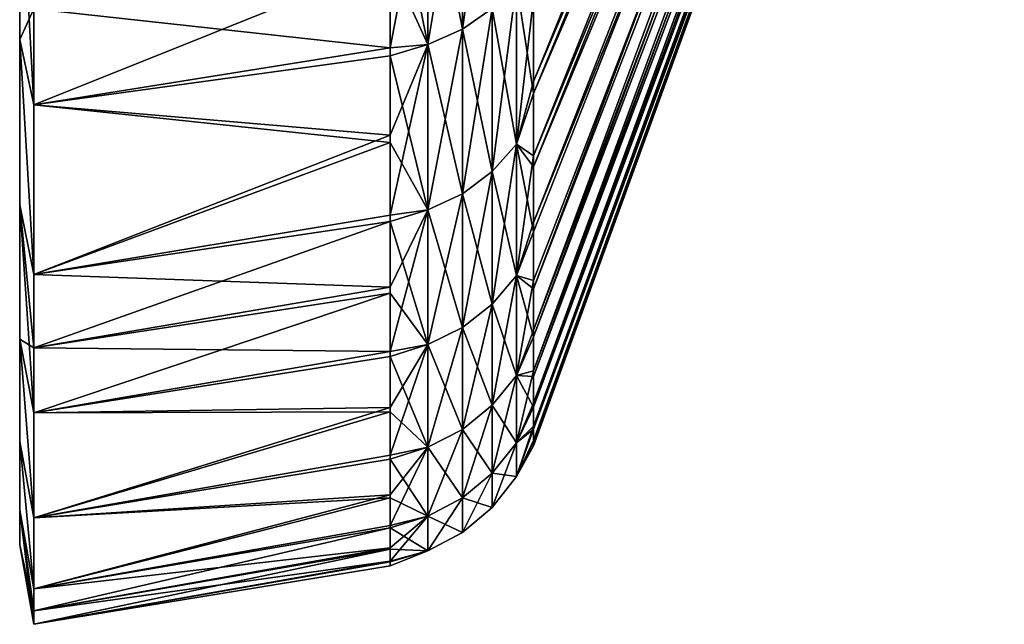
# Model space of a CAD drawing. Header units: metres. Extents: x -82 to 67, y -109 to 109.
# Tile 1 of 216: x -82.02 to -71.49, y -108.95 to -102.48. Entities that reach past the tile are written whole.
import ezdxf

# ---------------------------------------------------------------- set-up
doc = ezdxf.new("R2010")
doc.units = ezdxf.units.M
doc.layers.add('solid_21_382_010_XXX', color=7, linetype='CONTINUOUS')

msp = doc.modelspace()

# ---------------------------------------------------------------- linework, layer by layer
at = {"layer": 'solid_21_382_010_XXX'}
for points in [[(-76.52507, -103.143326, -24.168358), (-71.488861, -91.344063, -31.437155), (-71.488861, -90.80587, -30.474028)], [(-76.52507, -102.261353, -22.693493), (-76.52507, -103.143326, -24.168358), (-71.488861, -90.80587, -30.474028)], [(-76.52507, -103.272507, -53.798775), (-71.488861, -91.044121, -47.317902), (-71.488861, -91.554855, -46.339935)], [(-76.52507, -103.272507, -53.798775), (-76.52507, -102.403427, -55.281273), (-71.488861, -91.044121, -47.317902)], [(-76.52507, -103.940956, -25.690493), (-71.488861, -91.817505, -32.433704), (-71.488861, -91.344063, -31.437155)], [(-76.52507, -103.143326, -24.168358), (-76.52507, -103.940956, -25.690493), (-71.488861, -91.344063, -31.437155)], [(-76.52507, -104.056831, -52.269741), (-71.488861, -91.554855, -46.339935), (-71.488861, -91.999924, -45.330395)], [(-76.52507, -104.056831, -52.269741), (-76.52507, -103.272507, -53.798775), (-71.488861, -91.554855, -46.339935)], [(-76.52507, -104.651711, -27.255077), (-71.488861, -92.224129, -33.459335), (-71.488861, -91.817505, -32.433704)], [(-76.52507, -103.940956, -25.690493), (-76.52507, -104.651711, -27.255077), (-71.488861, -91.817505, -32.433704)], [(-76.52507, -105.361557, -49.091576), (-71.488861, -91.999924, -45.330395), (-71.488861, -92.377373, -44.293674)], [(-76.52507, -104.753914, -50.699017), (-76.52507, -104.056831, -52.269741), (-71.488861, -91.999924, -45.330395)], [(-76.52507, -105.361557, -49.091576), (-76.52507, -104.753914, -50.699017), (-71.488861, -91.999924, -45.330395)], [(-76.52507, -105.803886, -30.491673), (-71.488861, -92.562172, -34.509567), (-71.488861, -92.224129, -33.459335)], [(-76.52507, -105.273346, -28.857162), (-76.52507, -105.803886, -30.491673), (-71.488861, -92.224129, -33.459335)], [(-76.52507, -104.651711, -27.255077), (-76.52507, -105.273346, -28.857162), (-71.488861, -92.224129, -33.459335)], [(-76.52507, -105.877831, -47.452499), (-71.488861, -92.377373, -44.293674), (-71.488861, -92.685577, -43.234299)], [(-76.52507, -105.877831, -47.452499), (-76.52507, -105.361557, -49.091576), (-71.488861, -92.377373, -44.293674)], [(-76.52507, -106.241661, -32.153435), (-71.488861, -92.830147, -35.579823), (-71.488861, -92.562172, -34.509567)], [(-76.52507, -105.803886, -30.491673), (-76.52507, -106.241661, -32.153435), (-71.488861, -92.562172, -34.509567)], [(-76.52507, -106.301094, -45.786983), (-71.488861, -92.685577, -43.234299), (-71.488861, -92.92318, -42.156891)], [(-76.52507, -106.301094, -45.786983), (-76.52507, -105.877831, -47.452499), (-71.488861, -92.685577, -43.234299)], [(-76.52507, -106.585274, -33.837193), (-71.488861, -93.026894, -36.665436), (-71.488861, -92.830147, -35.579823)], [(-76.52507, -106.241661, -32.153435), (-76.52507, -106.585274, -33.837193), (-71.488861, -92.830147, -35.579823)], [(-76.52507, -106.63002, -44.100296), (-71.488861, -92.92318, -42.156891), (-71.488861, -93.089142, -41.066151)], [(-76.52507, -106.63002, -44.100296), (-76.52507, -106.301094, -45.786983), (-71.488861, -92.92318, -42.156891)], [(-76.52507, -106.833649, -35.537605), (-71.488861, -93.15155, -37.761665), (-71.488861, -93.026894, -36.665436)], [(-76.52507, -106.585274, -33.837193), (-76.52507, -106.833649, -35.537605), (-71.488861, -93.026894, -36.665436)], [(-76.52507, -106.863556, -42.397781), (-71.488861, -93.089142, -41.066151), (-71.488861, -93.182747, -39.966831)], [(-76.52507, -106.863556, -42.397781), (-76.52507, -106.63002, -44.100296), (-71.488861, -93.089142, -41.066151)], [(-76.52507, -106.985992, -37.249298), (-71.488861, -93.203575, -38.863735), (-71.488861, -93.15155, -37.761665)], [(-76.52507, -106.833649, -35.537605), (-76.52507, -106.985992, -37.249298), (-71.488861, -93.15155, -37.761665)], [(-76.52507, -107.000969, -40.684826), (-71.488861, -93.182747, -39.966831), (-71.488861, -93.203575, -38.863735)], [(-76.52507, -107.000969, -40.684826), (-76.52507, -106.863556, -42.397781), (-71.488861, -93.182747, -39.966831)], [(-76.52507, -107.041824, -38.96685), (-76.52507, -107.000969, -40.684826), (-71.488861, -93.203575, -38.863735)], [(-76.52507, -106.985992, -37.249298), (-76.52507, -107.041824, -38.96685), (-71.488861, -93.203575, -38.863735)], [(-77.285561, -102.585251, -21.413677), (-76.964989, -102.362411, -21.56477), (-76.964989, -100.314919, -18.871349)], [(-77.285561, -100.520111, -18.69705), (-77.285561, -102.585251, -21.413677), (-76.964989, -100.314919, -18.871349)], [(-77.655159, -102.747978, -21.303347), (-77.285561, -102.585251, -21.413677), (-77.285561, -100.520111, -18.69705)], [(-77.655159, -100.66996, -18.569773), (-77.655159, -102.747978, -21.303347), (-77.285561, -100.520111, -18.69705)], [(-77.655159, -100.670105, -59.630058), (-77.285561, -100.520256, -59.502781), (-77.285561, -102.585373, -56.786137)], [(-77.285561, -102.585373, -56.786137), (-77.285561, -100.520256, -59.502781), (-76.964989, -102.362534, -56.635048)], [(-82.019997, -100.621872, -18.61064), (-82.019997, -102.695763, -21.338793), (-81.870003, -102.367912, -19.42511)], [(-82.019997, -100.621872, -18.61064), (-82.019997, -100.621887, -59.589336), (-82.019997, -102.695778, -56.861191)], [(-82.019997, -100.621872, -18.61064), (-82.019997, -102.695778, -56.861191), (-82.019997, -102.695763, -21.338793)], [(-82.019997, -100.621887, -59.589336), (-81.870003, -102.367912, -58.774887), (-81.870003, -103.395622, -57.344883)], [(-82.019997, -102.695778, -56.861191), (-82.019997, -100.621887, -59.589336), (-81.870003, -103.395622, -57.344883)], [(-78.057159, -102.785706, -21.153862), (-77.655159, -102.747978, -21.303347), (-77.655159, -100.66996, -18.569773)], [(-78.057159, -101.774002, -19.755053), (-78.057159, -102.785706, -21.153862), (-77.655159, -100.66996, -18.569773)], [(-78.057159, -100.784172, -59.67379), (-77.655159, -100.670105, -59.630058), (-77.655159, -102.7481, -56.896469)], [(-77.655159, -102.7481, -56.896469), (-77.655159, -100.670105, -59.630058), (-77.285561, -102.585373, -56.786137)], [(-78.057159, -101.86396, -58.326843), (-78.057159, -100.784172, -59.67379), (-77.655159, -102.7481, -56.896469)], [(-81.870003, -102.367912, -19.42511), (-78.057159, -102.785706, -21.153862), (-78.057159, -101.774002, -19.755053)], [(-81.870003, -103.395622, -57.344883), (-78.057159, -101.86396, -58.326843), (-78.057159, -102.869133, -56.923328)], [(-81.870003, -103.395622, -57.344883), (-81.870003, -102.367912, -58.774887), (-78.057159, -101.86396, -58.326843)], [(-78.057159, -102.869133, -56.923328), (-78.057159, -101.86396, -58.326843), (-77.655159, -102.7481, -56.896469)], [(-76.964989, -104.106689, -24.463772), (-76.707481, -103.815071, -24.618382), (-76.707481, -102.089218, -21.75)], [(-76.964989, -102.362411, -21.56477), (-76.964989, -104.106689, -24.463772), (-76.707481, -102.089218, -21.75)], [(-76.964989, -102.362534, -56.635048), (-76.707481, -102.08934, -56.449818), (-76.707481, -103.81517, -53.581425)], [(-76.707481, -102.089218, -21.75), (-76.707481, -103.815071, -24.618382), (-76.52507, -102.261353, -22.693493)], [(-76.707481, -102.08934, -56.449818), (-76.52507, -102.403427, -55.281273), (-76.52507, -103.272507, -53.798775)], [(-76.707481, -103.81517, -53.581425), (-76.707481, -102.08934, -56.449818), (-76.52507, -103.272507, -53.798775)], [(-77.285561, -104.344559, -24.33766), (-76.964989, -104.106689, -24.463772), (-76.964989, -102.362411, -21.56477)], [(-77.285561, -102.585251, -21.413677), (-77.285561, -104.344559, -24.33766), (-76.964989, -102.362411, -21.56477)], [(-77.285561, -102.585373, -56.786137), (-76.964989, -102.362534, -56.635048), (-76.964989, -104.106796, -53.736031)], [(-76.964989, -104.106796, -53.736031), (-76.964989, -102.362534, -56.635048), (-76.707481, -103.81517, -53.581425)], [(-76.707481, -103.815071, -24.618382), (-76.52507, -103.143326, -24.168358), (-76.52507, -102.261353, -22.693493)], [(-82.019997, -102.695763, -21.338793), (-81.870003, -103.395615, -20.855118), (-81.870003, -102.367912, -19.42511)], [(-81.870003, -102.367912, -19.42511), (-81.870003, -103.395615, -20.855118), (-78.057159, -102.785706, -21.153862)], [(-77.655159, -104.518265, -24.245569), (-77.285561, -104.344559, -24.33766), (-77.285561, -102.585251, -21.413677)], [(-77.655159, -102.747978, -21.303347), (-77.655159, -104.518265, -24.245569), (-77.285561, -102.585251, -21.413677)], [(-77.655159, -102.7481, -56.896469), (-77.285561, -102.585373, -56.786137), (-77.285561, -104.344666, -53.862141)], [(-77.285561, -104.344666, -53.862141), (-77.285561, -102.585373, -56.786137), (-76.964989, -104.106796, -53.736031)], [(-82.019997, -102.695763, -21.338793), (-81.870003, -105.211136, -23.871054), (-81.870003, -103.395615, -20.855118)], [(-82.019997, -102.695763, -21.338793), (-82.019997, -104.462601, -24.275301), (-81.870003, -105.211136, -23.871054)], [(-82.019997, -102.695763, -21.338793), (-82.019997, -102.695778, -56.861191), (-82.019997, -104.462601, -53.92469)], [(-82.019997, -102.695763, -21.338793), (-82.019997, -104.462601, -53.92469), (-82.019997, -104.462601, -24.275301)], [(-82.019997, -102.695778, -56.861191), (-81.870003, -103.395622, -57.344883), (-81.870003, -105.211136, -54.328945)], [(-82.019997, -104.462601, -53.92469), (-82.019997, -102.695778, -56.861191), (-81.870003, -105.211136, -54.328945)], [(-78.057159, -104.574364, -24.1056), (-77.655159, -104.518265, -24.245569), (-77.655159, -102.747978, -21.303347)], [(-78.057159, -103.720078, -22.605469), (-78.057159, -104.574364, -24.1056), (-77.655159, -102.747978, -21.303347)], [(-78.057159, -102.785706, -21.153862), (-78.057159, -103.720078, -22.605469), (-77.655159, -102.747978, -21.303347)], [(-78.057159, -102.869133, -56.923328), (-77.655159, -102.7481, -56.896469), (-77.655159, -104.518364, -53.954231)], [(-77.655159, -104.518364, -53.954231), (-77.655159, -102.7481, -56.896469), (-77.285561, -104.344666, -53.862141)], [(-81.870003, -103.395615, -20.855118), (-78.057159, -103.720078, -22.605469), (-78.057159, -102.785706, -21.153862)], [(-81.870003, -103.395622, -57.344883), (-78.057159, -102.869133, -56.923328), (-78.057159, -103.796722, -55.467381)], [(-78.057159, -103.796722, -55.467381), (-78.057159, -102.869133, -56.923328), (-77.655159, -104.518364, -53.954231)], [(-76.707481, -103.815071, -24.618382), (-76.52507, -103.940956, -25.690493), (-76.52507, -103.143326, -24.168358)], [(-76.707481, -103.81517, -53.581425), (-76.52507, -103.272507, -53.798775), (-76.52507, -104.056831, -52.269741)], [(-81.870003, -103.395615, -20.855118), (-81.870003, -105.211136, -23.871054), (-78.057159, -103.720078, -22.605469)], [(-81.870003, -105.211136, -54.328945), (-81.870003, -103.395622, -57.344883), (-78.057159, -103.796722, -55.467381)], [(-81.870003, -105.211136, -23.871054), (-78.057159, -104.574364, -24.1056), (-78.057159, -103.720078, -22.605469)], [(-81.870003, -105.211136, -54.328945), (-78.057159, -103.796722, -55.467381), (-78.057159, -104.644005, -53.96328)], [(-78.057159, -104.644005, -53.96328), (-78.057159, -103.796722, -55.467381), (-77.655159, -104.518364, -53.954231)], [(-76.964989, -105.527313, -27.534372), (-76.707481, -105.220688, -27.656544), (-76.707481, -103.815071, -24.618382)], [(-76.964989, -104.106689, -24.463772), (-76.964989, -105.527313, -27.534372), (-76.707481, -103.815071, -24.618382)], [(-76.964989, -104.106796, -53.736031), (-76.707481, -103.81517, -53.581425), (-76.707481, -105.220764, -50.543251)], [(-76.707481, -103.815071, -24.618382), (-76.707481, -105.220688, -27.656544), (-76.52507, -103.940956, -25.690493)], [(-76.707481, -103.81517, -53.581425), (-76.52507, -104.056831, -52.269741), (-76.52507, -104.753914, -50.699017)], [(-76.707481, -105.220764, -50.543251), (-76.707481, -103.81517, -53.581425), (-76.52507, -104.753914, -50.699017)], [(-76.707481, -105.220688, -27.656544), (-76.52507, -104.651711, -27.255077), (-76.52507, -103.940956, -25.690493)], [(-77.285561, -105.77742, -27.434717), (-76.964989, -105.527313, -27.534372), (-76.964989, -104.106689, -24.463772)], [(-77.285561, -104.344559, -24.33766), (-77.285561, -105.77742, -27.434717), (-76.964989, -104.106689, -24.463772)], [(-77.285561, -104.344666, -53.862141), (-76.964989, -104.106796, -53.736031), (-76.964989, -105.52739, -50.665421)], [(-76.964989, -105.52739, -50.665421), (-76.964989, -104.106796, -53.736031), (-76.707481, -105.220764, -50.543251)], [(-77.655159, -105.96006, -27.361948), (-77.285561, -105.77742, -27.434717), (-77.285561, -104.344559, -24.33766)], [(-77.655159, -104.518265, -24.245569), (-77.655159, -105.96006, -27.361948), (-77.285561, -104.344559, -24.33766)], [(-77.655159, -104.518364, -53.954231), (-77.285561, -104.344666, -53.862141), (-77.285561, -105.777504, -50.765076)], [(-77.285561, -105.777504, -50.765076), (-77.285561, -104.344666, -53.862141), (-76.964989, -105.52739, -50.665421)], [(-82.019997, -104.462601, -53.92469), (-81.870003, -105.211136, -54.328945), (-81.870003, -105.993874, -52.751431)], [(-82.019997, -104.462601, -53.92469), (-81.870003, -105.993874, -52.751431), (-81.870003, -106.689949, -51.133995)], [(-82.019997, -105.901474, -50.814602), (-82.019997, -104.462601, -53.92469), (-81.870003, -106.689949, -51.133995)], [(-82.019997, -104.462601, -24.275301), (-81.870003, -105.993874, -25.448568), (-81.870003, -105.211136, -23.871054)], [(-82.019997, -104.462601, -24.275301), (-82.019997, -105.901474, -27.385403), (-81.870003, -105.993874, -25.448568)], [(-82.019997, -104.462601, -24.275301), (-82.019997, -104.462601, -53.92469), (-82.019997, -105.901474, -50.814602)], [(-82.019997, -104.462601, -24.275301), (-82.019997, -105.901474, -50.814602), (-82.019997, -105.901474, -27.385403)], [(-78.057159, -106.032898, -27.233662), (-77.655159, -105.96006, -27.361948), (-77.655159, -104.518265, -24.245569)], [(-78.057159, -105.346062, -25.649847), (-78.057159, -106.032898, -27.233662), (-77.655159, -104.518265, -24.245569)], [(-78.057159, -104.574364, -24.1056), (-78.057159, -105.346062, -25.649847), (-77.655159, -104.518265, -24.245569)], [(-78.057159, -104.644005, -53.96328), (-77.655159, -104.518364, -53.954231), (-77.655159, -105.960144, -50.837845)], [(-77.655159, -105.960144, -50.837845), (-77.655159, -104.518364, -53.954231), (-77.285561, -105.777504, -50.765076)], [(-81.870003, -105.211136, -23.871054), (-78.057159, -105.346062, -25.649847), (-78.057159, -104.574364, -24.1056)], [(-81.870003, -105.993874, -52.751431), (-78.057159, -104.644005, -53.96328), (-78.057159, -105.408493, -52.415451)], [(-81.870003, -105.993874, -52.751431), (-81.870003, -105.211136, -54.328945), (-78.057159, -104.644005, -53.96328)], [(-78.057159, -105.408493, -52.415451), (-78.057159, -104.644005, -53.96328), (-77.655159, -105.960144, -50.837845)], [(-76.707481, -105.220688, -27.656544), (-76.52507, -105.273346, -28.857162), (-76.52507, -104.651711, -27.255077)], [(-76.707481, -105.220764, -50.543251), (-76.52507, -104.753914, -50.699017), (-76.52507, -105.361557, -49.091576)], [(-81.870003, -105.211136, -23.871054), (-81.870003, -105.993874, -25.448568), (-78.057159, -105.346062, -25.649847)], [(-76.964989, -106.607613, -30.740568), (-76.707481, -106.289574, -30.828871), (-76.707481, -105.220688, -27.656544)], [(-76.964989, -105.527313, -27.534372), (-76.964989, -106.607613, -30.740568), (-76.707481, -105.220688, -27.656544)], [(-76.964989, -105.52739, -50.665421), (-76.707481, -105.220764, -50.543251), (-76.707481, -106.289635, -47.370918)], [(-76.707481, -105.220688, -27.656544), (-76.707481, -106.289574, -30.828871), (-76.52507, -105.273346, -28.857162)], [(-76.707481, -105.220764, -50.543251), (-76.52507, -105.361557, -49.091576), (-76.52507, -105.877831, -47.452499)], [(-76.707481, -106.289635, -47.370918), (-76.707481, -105.220764, -50.543251), (-76.52507, -105.877831, -47.452499)], [(-76.707481, -106.289574, -30.828871), (-76.52507, -105.803886, -30.491673), (-76.52507, -105.273346, -28.857162)], [(-81.870003, -105.993874, -25.448568), (-78.057159, -106.032898, -27.233662), (-78.057159, -105.346062, -25.649847)], [(-81.870003, -106.689949, -51.133995), (-78.057159, -105.408493, -52.415451), (-78.057159, -106.087929, -50.828449)], [(-81.870003, -106.689949, -51.133995), (-81.870003, -105.993874, -52.751431), (-78.057159, -105.408493, -52.415451)], [(-78.057159, -106.087929, -50.828449), (-78.057159, -105.408493, -52.415451), (-77.655159, -105.960144, -50.837845)], [(-77.285561, -106.867035, -30.668539), (-76.964989, -106.607613, -30.740568), (-76.964989, -105.527313, -27.534372)], [(-77.285561, -105.77742, -27.434717), (-77.285561, -106.867035, -30.668539), (-76.964989, -105.527313, -27.534372)], [(-77.285561, -105.777504, -50.765076), (-76.964989, -105.52739, -50.665421), (-76.964989, -106.607674, -47.459221)], [(-76.964989, -106.607674, -47.459221), (-76.964989, -105.52739, -50.665421), (-76.707481, -106.289635, -47.370918)], [(-77.655159, -107.056473, -30.615942), (-77.285561, -106.867035, -30.668539), (-77.285561, -105.77742, -27.434717)], [(-77.655159, -105.96006, -27.361948), (-77.655159, -107.056473, -30.615942), (-77.285561, -105.77742, -27.434717)], [(-77.655159, -105.960144, -50.837845), (-77.285561, -105.777504, -50.765076), (-77.285561, -106.867096, -47.531246)], [(-77.285561, -106.867096, -47.531246), (-77.285561, -105.777504, -50.765076), (-76.964989, -106.607674, -47.459221)], [(-76.707481, -106.289574, -30.828871), (-76.52507, -106.241661, -32.153435), (-76.52507, -105.803886, -30.491673)], [(-82.019997, -105.901474, -50.814602), (-81.870003, -106.689949, -51.133995), (-81.870003, -107.814438, -47.798058)], [(-82.019997, -106.995689, -47.567097), (-82.019997, -105.901474, -50.814602), (-81.870003, -107.814438, -47.798058)], [(-82.019997, -105.901474, -27.385403), (-81.870003, -107.81443, -30.401941), (-81.870003, -106.689949, -27.066006)], [(-82.019997, -105.901474, -27.385403), (-82.019997, -106.995689, -30.632921), (-81.870003, -107.81443, -30.401941)], [(-82.019997, -105.901474, -27.385403), (-81.870003, -106.689949, -27.066006), (-81.870003, -105.993874, -25.448568)], [(-82.019997, -105.901474, -27.385403), (-82.019997, -105.901474, -50.814602), (-82.019997, -106.995689, -47.567097)], [(-82.019997, -105.901474, -27.385403), (-82.019997, -106.995689, -47.567097), (-82.019997, -106.995689, -30.632921)], [(-76.707481, -106.289635, -47.370918), (-76.52507, -105.877831, -47.452499), (-76.52507, -106.301094, -45.786983)], [(-81.870003, -105.993874, -25.448568), (-81.870003, -106.689949, -27.066006), (-78.057159, -106.032898, -27.233662)], [(-81.870003, -106.689949, -27.066006), (-78.057159, -106.632851, -28.852386), (-78.057159, -106.032898, -27.233662)], [(-78.057159, -107.14415, -30.501261), (-77.655159, -107.056473, -30.615942), (-77.655159, -105.96006, -27.361948)], [(-78.057159, -106.632851, -28.852386), (-78.057159, -107.14415, -30.501261), (-77.655159, -105.96006, -27.361948)], [(-78.057159, -106.032898, -27.233662), (-78.057159, -106.632851, -28.852386), (-77.655159, -105.96006, -27.361948)], [(-78.057159, -106.087929, -50.828449), (-77.655159, -105.960144, -50.837845), (-77.655159, -107.056526, -47.583843)], [(-77.655159, -107.056526, -47.583843), (-77.655159, -105.960144, -50.837845), (-77.285561, -106.867096, -47.531246)], [(-81.870003, -106.689949, -51.133995), (-78.057159, -106.087929, -50.828449), (-78.057159, -106.680321, -49.206944)], [(-78.057159, -106.680321, -49.206944), (-78.057159, -106.087929, -50.828449), (-77.655159, -107.056526, -47.583843)], [(-76.707481, -107.009216, -34.098167), (-76.52507, -106.585274, -33.837193), (-76.52507, -106.241661, -32.153435)], [(-76.707481, -106.289574, -30.828871), (-76.707481, -107.009216, -34.098167), (-76.52507, -106.241661, -32.153435)], [(-76.964989, -107.33493, -34.044769), (-76.707481, -107.009216, -34.098167), (-76.707481, -106.289574, -30.828871)], [(-76.964989, -106.607613, -30.740568), (-76.964989, -107.33493, -34.044769), (-76.707481, -106.289574, -30.828871)], [(-76.964989, -106.607674, -47.459221), (-76.707481, -106.289635, -47.370918), (-76.707481, -107.009247, -44.101616)], [(-76.707481, -106.289635, -47.370918), (-76.52507, -106.301094, -45.786983), (-76.52507, -106.63002, -44.100296)], [(-76.707481, -107.009247, -44.101616), (-76.707481, -106.289635, -47.370918), (-76.52507, -106.63002, -44.100296)], [(-81.870003, -107.81443, -30.401941), (-78.057159, -107.14415, -30.501261), (-78.057159, -106.632851, -28.852386)], [(-81.870003, -106.689949, -27.066006), (-81.870003, -107.81443, -30.401941), (-78.057159, -106.632851, -28.852386)], [(-81.870003, -107.814438, -47.798058), (-78.057159, -106.680321, -49.206944), (-78.057159, -107.183922, -47.555702)], [(-81.870003, -107.814438, -47.798058), (-81.870003, -106.689949, -51.133995), (-78.057159, -106.680321, -49.206944)], [(-78.057159, -107.183922, -47.555702), (-78.057159, -106.680321, -49.206944), (-77.655159, -107.056526, -47.583843)], [(-77.285561, -107.600624, -34.001209), (-76.964989, -107.33493, -34.044769), (-76.964989, -106.607613, -30.740568)], [(-77.285561, -106.867035, -30.668539), (-77.285561, -107.600624, -34.001209), (-76.964989, -106.607613, -30.740568)], [(-77.285561, -106.867096, -47.531246), (-76.964989, -106.607674, -47.459221), (-76.964989, -107.334969, -44.155014)], [(-76.964989, -107.334969, -44.155014), (-76.964989, -106.607674, -47.459221), (-76.707481, -107.009247, -44.101616)], [(-76.707481, -107.009216, -34.098167), (-76.52507, -106.833649, -35.537605), (-76.52507, -106.585274, -33.837193)], [(-76.707481, -107.009247, -44.101616), (-76.52507, -106.63002, -44.100296), (-76.52507, -106.863556, -42.397781)], [(-77.655159, -107.794632, -33.969402), (-77.285561, -107.600624, -34.001209), (-77.285561, -106.867035, -30.668539)], [(-77.655159, -107.056473, -30.615942), (-77.655159, -107.794632, -33.969402), (-77.285561, -106.867035, -30.668539)], [(-77.655159, -107.056526, -47.583843), (-77.285561, -106.867096, -47.531246), (-77.285561, -107.600655, -44.19857)], [(-77.285561, -107.600655, -44.19857), (-77.285561, -106.867096, -47.531246), (-76.964989, -107.334969, -44.155014)], [(-76.707481, -107.371162, -37.426109), (-76.52507, -106.985992, -37.249298), (-76.52507, -106.833649, -35.537605)], [(-76.707481, -107.009216, -34.098167), (-76.707481, -107.371162, -37.426109), (-76.52507, -106.833649, -35.537605)], [(-76.707481, -107.37117, -40.773674), (-76.52507, -106.863556, -42.397781), (-76.52507, -107.000969, -40.684826)], [(-76.707481, -107.37117, -40.773674), (-76.707481, -107.009247, -44.101616), (-76.52507, -106.863556, -42.397781)], [(-82.019997, -106.995689, -47.567097), (-81.870003, -107.814438, -47.798058), (-81.870003, -108.571503, -44.360111)], [(-82.019997, -107.732361, -44.220383), (-82.019997, -106.995689, -47.567097), (-81.870003, -108.571503, -44.360111)], [(-82.019997, -106.995689, -30.632921), (-81.870003, -108.571503, -33.83989), (-81.870003, -107.81443, -30.401941)], [(-82.019997, -106.995689, -30.632921), (-82.019997, -107.732361, -33.979633), (-81.870003, -108.571503, -33.83989)], [(-82.019997, -106.995689, -30.632921), (-82.019997, -106.995689, -47.567097), (-82.019997, -107.732361, -44.220383)], [(-82.019997, -106.995689, -30.632921), (-82.019997, -107.732361, -44.220383), (-82.019997, -107.732361, -33.979633)], [(-76.707481, -107.371162, -37.426109), (-76.52507, -107.041824, -38.96685), (-76.52507, -106.985992, -37.249298)], [(-78.057159, -107.895042, -33.869972), (-77.655159, -107.794632, -33.969402), (-77.655159, -107.056473, -30.615942)], [(-78.057159, -107.565292, -32.17543), (-78.057159, -107.895042, -33.869972), (-77.655159, -107.056473, -30.615942)], [(-78.057159, -107.14415, -30.501261), (-78.057159, -107.565292, -32.17543), (-77.655159, -107.056473, -30.615942)], [(-78.057159, -107.183922, -47.555702), (-77.655159, -107.056526, -47.583843), (-77.655159, -107.79467, -44.230373)], [(-77.655159, -107.79467, -44.230373), (-77.655159, -107.056526, -47.583843), (-77.285561, -107.600655, -44.19857)], [(-76.964989, -107.700745, -37.408237), (-76.707481, -107.371162, -37.426109), (-76.707481, -107.009216, -34.098167)], [(-76.964989, -107.33493, -34.044769), (-76.964989, -107.700745, -37.408237), (-76.707481, -107.009216, -34.098167)], [(-76.964989, -107.334969, -44.155014), (-76.707481, -107.009247, -44.101616), (-76.707481, -107.37117, -40.773674)], [(-76.707481, -107.37117, -40.773674), (-76.52507, -107.000969, -40.684826), (-76.52507, -107.041824, -38.96685)], [(-76.707481, -107.371162, -37.426109), (-76.707481, -107.37117, -40.773674), (-76.52507, -107.041824, -38.96685)], [(-81.870003, -107.81443, -30.401941), (-78.057159, -107.565292, -32.17543), (-78.057159, -107.14415, -30.501261)], [(-81.870003, -107.814438, -47.798058), (-78.057159, -107.183922, -47.555702), (-78.057159, -107.597252, -45.879585)], [(-78.057159, -107.597252, -45.879585), (-78.057159, -107.183922, -47.555702), (-77.655159, -107.79467, -44.230373)], [(-77.285561, -107.969582, -37.393661), (-76.964989, -107.700745, -37.408237), (-76.964989, -107.33493, -34.044769)], [(-77.285561, -107.600624, -34.001209), (-77.285561, -107.969582, -37.393661), (-76.964989, -107.33493, -34.044769)], [(-77.285561, -107.600655, -44.19857), (-76.964989, -107.334969, -44.155014), (-76.964989, -107.70076, -40.791542)], [(-76.964989, -107.70076, -40.791542), (-76.964989, -107.334969, -44.155014), (-76.707481, -107.37117, -40.773674)], [(-76.964989, -107.70076, -40.791542), (-76.707481, -107.37117, -40.773674), (-76.707481, -107.371162, -37.426109)], [(-76.964989, -107.700745, -37.408237), (-76.964989, -107.70076, -40.791542), (-76.707481, -107.371162, -37.426109)], [(-81.870003, -108.571503, -33.83989), (-78.057159, -107.895042, -33.869972), (-78.057159, -107.565292, -32.17543)], [(-81.870003, -107.81443, -30.401941), (-81.870003, -108.571503, -33.83989), (-78.057159, -107.565292, -32.17543)], [(-81.870003, -108.571503, -44.360111), (-78.057159, -107.597252, -45.879585), (-78.057159, -107.919098, -44.183521)], [(-81.870003, -108.571503, -44.360111), (-81.870003, -107.814438, -47.798058), (-78.057159, -107.597252, -45.879585)], [(-78.057159, -107.919098, -44.183521), (-78.057159, -107.597252, -45.879585), (-77.655159, -107.79467, -44.230373)], [(-77.655159, -108.165894, -37.383015), (-77.285561, -107.969582, -37.393661), (-77.285561, -107.600624, -34.001209)], [(-77.655159, -107.794632, -33.969402), (-77.655159, -108.165894, -37.383015), (-77.285561, -107.600624, -34.001209)], [(-77.655159, -107.79467, -44.230373), (-77.285561, -107.600655, -44.19857), (-77.285561, -107.969597, -40.806118)], [(-77.285561, -107.969597, -40.806118), (-77.285561, -107.600655, -44.19857), (-76.964989, -107.70076, -40.791542)], [(-82.019997, -107.732361, -44.220383), (-81.870003, -108.571503, -44.360111), (-81.870003, -108.809326, -42.615303)], [(-82.019997, -107.732361, -44.220383), (-81.870003, -108.809326, -42.615303), (-81.870003, -108.952301, -40.860119)], [(-82.019997, -108.10289, -40.813442), (-82.019997, -107.732361, -44.220383), (-81.870003, -108.952301, -40.860119)], [(-82.019997, -107.732361, -33.979633), (-81.870003, -108.809326, -35.584694), (-81.870003, -108.571503, -33.83989)], [(-82.019997, -107.732361, -33.979633), (-82.019997, -108.10289, -37.386578), (-81.870003, -108.809326, -35.584694)], [(-82.019997, -107.732361, -33.979633), (-82.019997, -107.732361, -44.220383), (-82.019997, -108.10289, -40.813442)], [(-82.019997, -107.732361, -33.979633), (-82.019997, -108.10289, -40.813442), (-82.019997, -108.10289, -37.386578)], [(-77.285561, -107.969597, -40.806118), (-76.964989, -107.70076, -40.791542), (-76.964989, -107.700745, -37.408237)], [(-77.285561, -107.969582, -37.393661), (-77.285561, -107.969597, -40.806118), (-76.964989, -107.700745, -37.408237)], [(-78.057159, -108.276764, -37.300186), (-77.655159, -108.165894, -37.383015), (-77.655159, -107.794632, -33.969402)], [(-78.057159, -108.132439, -35.579903), (-78.057159, -108.276764, -37.300186), (-77.655159, -107.794632, -33.969402)], [(-78.057159, -107.895042, -33.869972), (-78.057159, -108.132439, -35.579903), (-77.655159, -107.794632, -33.969402)], [(-78.057159, -107.919098, -44.183521), (-77.655159, -107.79467, -44.230373), (-77.655159, -108.165909, -40.816761)], [(-77.655159, -108.165909, -40.816761), (-77.655159, -107.79467, -44.230373), (-77.285561, -107.969597, -40.806118)], [(-81.870003, -108.571503, -33.83989), (-78.057159, -108.132439, -35.579903), (-78.057159, -107.895042, -33.869972)], [(-81.870003, -108.809326, -42.615303), (-78.057159, -107.919098, -44.183521), (-78.057159, -108.148514, -42.472504)], [(-81.870003, -108.809326, -42.615303), (-81.870003, -108.571503, -44.360111), (-78.057159, -107.919098, -44.183521)], [(-78.057159, -108.148514, -42.472504), (-78.057159, -107.919098, -44.183521), (-77.655159, -108.165909, -40.816761)], [(-77.655159, -108.165909, -40.816761), (-77.285561, -107.969597, -40.806118), (-77.285561, -107.969582, -37.393661)], [(-77.655159, -108.165894, -37.383015), (-77.655159, -108.165909, -40.816761), (-77.285561, -107.969582, -37.393661)], [(-82.019997, -108.10289, -40.813442), (-81.870003, -108.952301, -40.860119), (-81.870003, -108.952301, -37.339878)], [(-82.019997, -108.10289, -37.386578), (-81.870003, -108.952301, -37.339878), (-81.870003, -108.809326, -35.584694)], [(-82.019997, -108.10289, -37.386578), (-82.019997, -108.10289, -40.813442), (-81.870003, -108.952301, -37.339878)], [(-81.870003, -108.809326, -35.584694), (-78.057159, -108.276764, -37.300186), (-78.057159, -108.132439, -35.579903)], [(-81.870003, -108.571503, -33.83989), (-81.870003, -108.809326, -35.584694), (-78.057159, -108.132439, -35.579903)], [(-81.870003, -108.952301, -40.860119), (-78.057159, -108.148514, -42.472504), (-78.057159, -108.284813, -40.751564)], [(-81.870003, -108.952301, -40.860119), (-81.870003, -108.809326, -42.615303), (-78.057159, -108.148514, -42.472504)], [(-78.057159, -108.284813, -40.751564), (-78.057159, -108.148514, -42.472504), (-77.655159, -108.165909, -40.816761)], [(-78.057159, -108.284813, -40.751564), (-77.655159, -108.165909, -40.816761), (-77.655159, -108.165894, -37.383015)], [(-78.057159, -108.327606, -39.025768), (-78.057159, -108.284813, -40.751564), (-77.655159, -108.165894, -37.383015)], [(-78.057159, -108.276764, -37.300186), (-78.057159, -108.327606, -39.025768), (-77.655159, -108.165894, -37.383015)], [(-81.870003, -108.952301, -37.339878), (-78.057159, -108.327606, -39.025768), (-78.057159, -108.276764, -37.300186)], [(-81.870003, -108.809326, -35.584694), (-81.870003, -108.952301, -37.339878), (-78.057159, -108.276764, -37.300186)], [(-81.870003, -108.952301, -40.860119), (-78.057159, -108.284813, -40.751564), (-78.057159, -108.327606, -39.025768)], [(-81.870003, -108.952301, -37.339878), (-81.870003, -108.952301, -40.860119), (-78.057159, -108.327606, -39.025768)]]:
    msp.add_3dface(points, dxfattribs=at)

doc.saveas('drawing.dxf')
